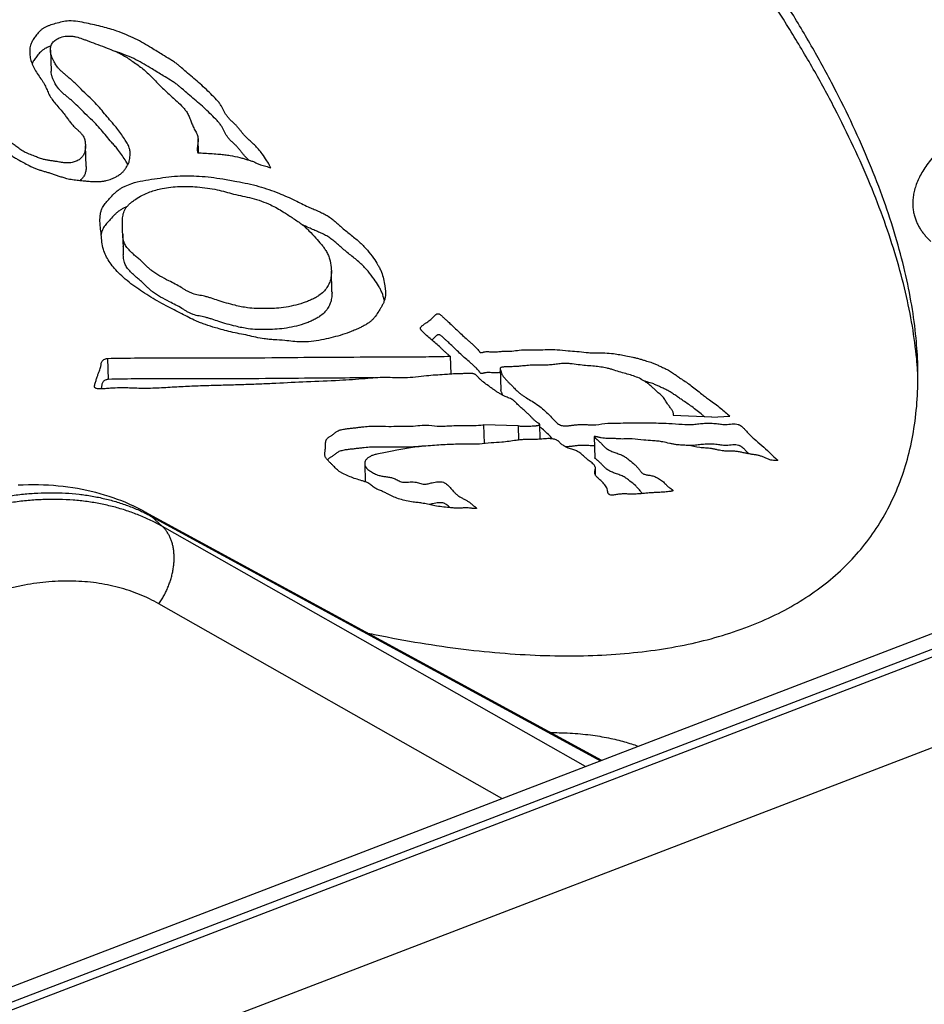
# Model space of a CAD drawing. Extents: x 0 to 840, y 0 to 594.
# Tile 72 of 84: x 732.96 to 739.96, y 527.53 to 535.15. Entities that reach past the tile are written whole.
import ezdxf

# ---------------------------------------------------------------- set-up
doc = ezdxf.new("R2010")
doc.units = 0
doc.header["$LTSCALE"] = 25.4
doc.header["$MEASUREMENT"] = 0
doc.layers.get('0').update_dxf_attribs({"linetype": 'CONTINUOUS'})

msp = doc.modelspace()

# ---------------------------------------------------------------- linework, layer by layer
at = {"color": 7, "linetype": 'Continuous'}
for p, q in [((704.142, 516.6381), (768.6484, 541.3877)), ((733.1992, 534.917), (733.204, 534.7548)), ((734.3444, 534.1233), (734.3413, 534.2273)), ((733.4748, 534.0159), (733.47, 534.178)), ((733.7582, 533.496), (733.763, 533.3338)), ((735.3773, 533.0484), (735.3725, 533.2105)), ((736.2916, 532.5491), (736.2957, 532.4103)), ((733.6403, 532.5321), (733.6451, 532.3699)), ((736.6775, 532.4523), (736.6823, 532.2901)), ((738.3159, 532.0764), (738.0176, 532.0898)), ((736.5497, 532.0179), (736.554, 531.8724)), ((736.8181, 532.0101), (736.5497, 532.0179)), ((736.9875, 531.9067), (736.9842, 532.0209)), ((738.3159, 532.0764), (738.4562, 532.0845)), ((736.8181, 532.0101), (736.8213, 531.9001)), ((737.4055, 531.9259), (737.4103, 531.7637)), ((735.631, 531.7173), (735.6351, 531.5774)), ((737.4169, 531.6263), (737.4152, 531.6851)), ((733.9306, 531.3451), (737.4624, 529.4223))]:
    msp.add_line(p, q, dxfattribs=at)
at = {"color": 9, "linetype": 'Continuous'}
for p, q in [((704.3025, 516.5792), (768.8089, 541.3288)), ((768.856, 541.2855), (704.3495, 516.5359)), ((769.1202, 540.6836), (704.6137, 515.934)), ((733.981, 531.3093), (737.4534, 529.4189)), ((734.0657, 531.2314), (733.981, 531.3093)), ((737.3377, 529.3745), (734.0657, 531.2314)), ((736.6924, 529.1269), (734.0385, 530.633))]:
    msp.add_line(p, q, dxfattribs=at)
at = {"color": 7, "linetype": 'Continuous'}
msp.add_lwpolyline([(733.9306, 531.3451), (733.9063, 531.3581), (733.8761, 531.3734), (733.8455, 531.3882), (733.8144, 531.4024), (733.7829, 531.416), (733.7509, 531.429), (733.7184, 531.4414), (733.6856, 531.4532), (733.6523, 531.4644), (733.6186, 531.4749), (733.5844, 531.4848), (733.5499, 531.4941), (733.5149, 531.5027), (733.4796, 531.5107), (733.4439, 531.518), (733.4078, 531.5246), (733.3713, 531.5306), (733.3345, 531.5359), (733.2974, 531.5405), (733.2598, 531.5444), (733.222, 531.5476), (733.1839, 531.5502), (733.1455, 531.552), (733.1068, 531.5531), (733.0679, 531.5535), (733.0287, 531.5532), (732.9892, 531.5522), (732.9496, 531.5505)], dxfattribs=at)
for points, start_tangent, end_tangent in [([(739.9048, 532.4787), (739.9005, 532.5276), (739.867, 532.781), (739.8141, 533.0435), (739.742, 533.3142), (739.6509, 533.5927), (739.5409, 533.8783), (739.4124, 534.1702), (739.2656, 534.4677), (739.101, 534.7702), (738.9188, 535.0769), (738.5038, 535.6999), (738.0246, 536.3309), (737.4859, 536.9636), (736.8927, 537.592), (736.2509, 538.21), (735.5665, 538.8118), (734.8463, 539.3915), (734.0971, 539.9434), (733.3262, 540.4624), (732.5409, 540.9433), (731.7488, 541.3817), (730.9576, 541.7732), (730.1749, 542.1141), (729.4082, 542.4011), (728.6649, 542.6314), (728.3043, 542.7246), (727.9522, 542.8028), (727.6094, 542.8659), (727.2769, 542.9137), (726.9553, 542.9461), (726.6455, 542.963), (726.3482, 542.9643), (726.0641, 542.9502), (725.794, 542.9205), (725.5384, 542.8754), (725.0733, 542.7395)], (-0.080819, 0.996729), (-0.933639, -0.358215)), ([(739.9091, 532.479), (739.8957, 532.6898), (739.8622, 532.9432), (739.8093, 533.2056), (739.7372, 533.4764), (739.6461, 533.7549), (739.5361, 534.0405), (739.4076, 534.3324), (739.2609, 534.6299), (739.0962, 534.9324), (738.914, 535.2391), (738.7148, 535.5493), (738.4991, 535.8621), (738.3412, 536.0786)], (-0.029384, 0.999568), (-0.597494, 0.801873)), ([(734.9044, 534.0064), (734.8851, 534.0422), (734.8634, 534.0774), (734.8288, 534.1263), (734.8092, 534.15), (734.7876, 534.1731), (734.7658, 534.1941), (734.7432, 534.2148), (734.7209, 534.2357), (734.7002, 534.257), (734.6847, 534.2753), (734.67, 534.2938), (734.6553, 534.3123), (734.6395, 534.3306), (734.6202, 534.3499), (734.6001, 534.369), (734.5808, 534.3883), (734.564, 534.4083), (734.5515, 534.4277), (734.5411, 534.4477), (734.5311, 534.4678), (734.52, 534.4876), (734.5033, 534.5112), (734.4838, 534.534), (734.44, 534.5783), (734.3937, 534.6234), (734.3454, 534.6675), (734.297, 534.7078), (734.2488, 534.7482), (734.2139, 534.7798), (734.1961, 534.7954), (734.1774, 534.8105), (734.1515, 534.8291), (734.1239, 534.8468), (734.0667, 534.8814), (734.024, 534.9076), (733.9816, 534.934), (733.9203, 534.9707), (733.8557, 535.0053), (733.7867, 535.0365), (733.7133, 535.0643), (733.6047, 535.0974), (733.4774, 535.1261), (733.4104, 535.1387), (733.3427, 535.1428), (733.2894, 535.1355), (733.2369, 535.1222), (733.1913, 535.1085), (733.1703, 535.1004), (733.1514, 535.0911), (733.1332, 535.0789), (733.1178, 535.0651), (733.1042, 535.0504), (733.0919, 535.0352), (733.0709, 535.0069), (733.0541, 534.9783), (733.0458, 534.9565), (733.0408, 534.9343), (733.0386, 534.8981)], (-0.446795, 0.894637), (0.029175, -0.999574)), ([(733.1992, 534.917), (733.1993, 534.9267), (733.2017, 534.944), (733.2077, 534.9611), (733.2268, 534.9868), (733.2408, 534.9982), (733.2579, 535.0081), (733.2781, 535.0162), (733.3005, 535.0221), (733.324, 535.0256), (733.3478, 535.0266), (733.3736, 535.0245), (733.3985, 535.0197), (733.4455, 535.0053), (733.471, 534.9959), (733.496, 534.9863), (733.5663, 534.96), (733.6371, 534.9336), (733.6978, 534.9095), (733.7268, 534.8965), (733.7542, 534.8825), (733.7919, 534.8598), (733.8274, 534.8358), (733.8674, 534.8079), (733.9055, 534.7793), (733.9405, 534.7493), (733.973, 534.7182), (734.0351, 534.655), (734.1001, 534.5925), (734.1674, 534.5307), (734.2131, 534.4871), (734.2336, 534.4646), (734.251, 534.4415), (734.2681, 534.4107), (734.2815, 534.3791), (734.2938, 534.347), (734.3078, 534.3152), (734.3166, 534.2986), (734.3254, 534.2821), (734.3331, 534.2655), (734.3387, 534.2487), (734.3412, 534.23), (734.3413, 534.2273)], (-0.029543, 0.999564), (0.029734, -0.999558)), ([(732.174, 534.9287), (732.1744, 534.9222), (732.1771, 534.9085), (732.1814, 534.8975), (732.1872, 534.8867), (732.1935, 534.8758), (732.1994, 534.865), (732.2099, 534.8393), (732.2188, 534.8134), (732.2333, 534.7794), (732.248, 534.7455), (732.2576, 534.7176), (732.2678, 534.6897), (732.2838, 534.6583), (732.3029, 534.6275), (732.325, 534.5939), (732.3477, 534.5606), (732.3762, 534.5195), (732.4045, 534.4783), (732.4332, 534.4373), (732.4494, 534.4175), (732.468, 534.3985), (732.4861, 534.3831), (732.5058, 534.3683), (732.5262, 534.3538), (732.5464, 534.3392), (732.5864, 534.3079), (732.6247, 534.2758), (732.6649, 534.2434), (732.6868, 534.2281), (732.7105, 534.2139), (732.7337, 534.2024), (732.7577, 534.1914), (732.7816, 534.1803), (732.8042, 534.1685), (732.827, 534.1541), (732.848, 534.1388), (732.8683, 534.1231), (732.8891, 534.1076), (732.915, 534.0903), (732.9425, 534.074), (733.0002, 534.0425), (733.0474, 534.0181), (733.0719, 534.0068), (733.0976, 533.9965), (733.1241, 533.9876), (733.1515, 533.9794), (733.1792, 533.9715), (733.2066, 533.9632), (733.2359, 533.9533), (733.2649, 533.9431), (733.2942, 533.9334), (733.3246, 533.925), (733.3699, 533.9164), (733.4169, 533.9104), (733.452, 533.9067), (733.4873, 533.9035), (733.5327, 533.9008), (733.5784, 533.9011), (733.6053, 533.9036), (733.6314, 533.9081), (733.6713, 533.9204), (733.707, 533.9371), (733.7344, 533.9538), (733.7572, 533.9724), (733.7731, 533.9908), (733.7861, 534.0102), (733.7994, 534.0338), (733.8091, 534.0578), (733.8136, 534.0799), (733.8151, 534.1022), (733.8153, 534.1239)], (0.029305, -0.999571), (-0.029427, 0.999567)), ([(733.2029, 534.9486), (733.196, 534.9463), (733.1751, 534.9382), (733.1562, 534.9289), (733.138, 534.9167), (733.1225, 534.9029), (733.109, 534.8882), (733.0967, 534.873), (733.0756, 534.8447), (733.0589, 534.8161), (733.0569, 534.8117)], (-0.950229, -0.311552), (-0.398474, -0.91718)), ([(733.8153, 534.1239), (733.8149, 534.1325), (733.8131, 534.1475), (733.8095, 534.1622), (733.8027, 534.1795), (733.7936, 534.1965), (733.7719, 534.2298), (733.7434, 534.2724), (733.7127, 534.3141), (733.6903, 534.3406), (733.6672, 534.3669), (733.5883, 534.4609), (733.5457, 534.5086), (733.4919, 534.5616), (733.4366, 534.6141), (733.3946, 534.6556), (733.3732, 534.6763), (733.3507, 534.6965), (733.3291, 534.7147), (733.3072, 534.7328), (733.2861, 534.7511), (733.267, 534.7701), (733.2537, 534.786), (733.2421, 534.8024), (733.2229, 534.8364), (733.2128, 534.8586), (733.205, 534.8811), (733.2003, 534.9038), (733.1992, 534.917)], (-0.029427, 0.999567), (-0.029543, 0.999564)), ([(734.7321, 534.0673), (734.7257, 534.0735), (734.7049, 534.0948), (734.6894, 534.1131), (734.6748, 534.1316), (734.6601, 534.1501), (734.6442, 534.1684), (734.625, 534.1877), (734.6049, 534.2069), (734.5856, 534.2262), (734.5688, 534.2461), (734.5563, 534.2655), (734.5458, 534.2855), (734.5358, 534.3056), (734.5248, 534.3254), (734.5081, 534.349), (734.4885, 534.3718), (734.4448, 534.4161), (734.3984, 534.4612), (734.3501, 534.5053), (734.3018, 534.5456), (734.2536, 534.586), (734.2187, 534.6176), (734.2009, 534.6332), (734.1822, 534.6483), (734.1563, 534.6669), (734.1287, 534.6846), (734.0714, 534.7192), (734.0288, 534.7455), (733.9864, 534.7718), (733.9251, 534.8085), (733.8605, 534.8431), (733.7915, 534.8743), (733.7181, 534.9021), (733.7029, 534.9073)], (-0.72653, 0.687135), (-0.947916, 0.318522)), ([(733.47, 534.178), (733.47, 534.1654), (733.466, 534.1353), (733.4573, 534.1111), (733.4504, 534.0993), (733.4415, 534.0879), (733.4202, 534.0693), (733.4069, 534.0614), (733.3917, 534.0548), (733.3752, 534.0498), (733.3575, 534.0464), (733.321, 534.0444), (733.3032, 534.0457), (733.2857, 534.0482), (733.251, 534.0544), (733.2227, 534.0588), (733.1943, 534.063), (733.1665, 534.0677), (733.1399, 534.0738), (733.1234, 534.0789), (733.1075, 534.0847), (733.0762, 534.0971), (733.0345, 534.1134), (733.0144, 534.1219), (732.9956, 534.1312), (732.9786, 534.1414), (732.9629, 534.1523), (732.9325, 534.175), (732.9051, 534.1939), (732.8768, 534.2123), (732.8484, 534.2307), (732.8208, 534.2493), (732.7734, 534.2857), (732.7285, 534.3233), (732.6606, 534.3806), (732.5929, 534.438), (732.547, 534.4786), (732.5259, 534.4995), (732.5068, 534.5211), (732.4909, 534.5422), (732.4766, 534.5638), (732.4497, 534.6076), (732.4293, 534.6393), (732.4092, 534.671), (732.3708, 534.7514), (732.3608, 534.7865), (732.3551, 534.8219), (732.3537, 534.8442)], (0.029478, -0.999565), (-0.029396, 0.999568)), ([(733.0386, 534.8981), (733.039, 534.8894), (733.0453, 534.8486), (733.0581, 534.8086), (733.0786, 534.7667), (733.1042, 534.7256), (733.1314, 534.6865), (733.1443, 534.6668), (733.1558, 534.6468), (733.1647, 534.6283), (733.1727, 534.6097), (733.1807, 534.5911), (733.1896, 534.5726), (733.2122, 534.5362), (733.2395, 534.5008), (733.2729, 534.4621), (733.3054, 534.4232), (733.3242, 534.3981), (733.3426, 534.3729), (733.3621, 534.3479), (733.3841, 534.3237), (733.4029, 534.3059), (733.422, 534.2883), (733.4395, 534.2703), (733.4533, 534.2514), (733.4598, 534.238), (733.4643, 534.2241), (733.4671, 534.2099), (733.4689, 534.1956), (733.47, 534.178)], (0.029175, -0.999574), (0.029478, -0.999565)), ([(733.7991, 534.0331), (733.7984, 534.0343), (733.7767, 534.0677), (733.7482, 534.1102), (733.7175, 534.1519), (733.6951, 534.1784), (733.6719, 534.2047), (733.593, 534.2987), (733.5505, 534.3464), (733.4967, 534.3994), (733.4414, 534.4519), (733.3994, 534.4935), (733.378, 534.5141), (733.3555, 534.5343), (733.3338, 534.5525), (733.3119, 534.5706), (733.2909, 534.5889), (733.2718, 534.6079), (733.2585, 534.6238), (733.2469, 534.6402), (733.2276, 534.6742), (733.2176, 534.6964), (733.2098, 534.7189), (733.205, 534.7416), (733.204, 534.7548)], (-0.504495, 0.863415), (-0.029543, 0.999564)), ([(734.3413, 534.2273), (734.3409, 534.211), (734.339, 534.1919), (734.3366, 534.1727), (734.335, 534.1478)], (0.029734, -0.999558), (0.028761, -0.999586)), ([(734.335, 534.1478), (734.3397, 534.1232)], (0.028761, -0.999586), (0.368091, -0.92979)), ([(734.3397, 534.1232), (734.3663, 534.1223), (734.3923, 534.1203), (734.4504, 534.1164), (734.5085, 534.1122), (734.5489, 534.1078), (734.5887, 534.102), (734.6641, 534.0865), (734.6943, 534.0785), (734.7239, 534.0698), (734.7503, 534.0615), (734.7755, 534.052), (734.7997, 534.0408), (734.8118, 534.0352), (734.8244, 534.0302), (734.844, 534.024), (734.8644, 534.0186), (734.8849, 534.013), (734.9044, 534.0064)], (0.999895, 0.01447), (0.930671, -0.365857)), ([(733.4748, 534.0159), (733.4748, 534.0032), (733.4708, 533.9731), (733.462, 533.9489), (733.4552, 533.9371), (733.4463, 533.9257), (733.4279, 533.9092)], (0.029478, -0.999565), (-0.809521, -0.587091)), ([(733.8284, 533.8856), (733.9136, 533.9068), (734.0033, 533.9215), (734.0918, 533.9339), (734.1809, 533.9427), (734.2652, 533.9451), (734.3494, 533.9422), (734.4414, 533.9336), (734.5318, 533.9209), (734.6401, 533.902), (734.7269, 533.8843), (734.8112, 533.8634), (734.8897, 533.8387), (734.9649, 533.8105), (735.0296, 533.7832), (735.092, 533.7542), (735.1422, 533.7295), (735.1931, 533.7052), (735.2311, 533.6886), (735.2693, 533.6722), (735.3063, 533.6551), (735.3405, 533.6366), (735.3725, 533.6149), (735.4014, 533.5915), (735.4288, 533.5672), (735.4561, 533.5428), (735.4911, 533.5136), (735.5269, 533.485), (735.5623, 533.4563), (735.5958, 533.4269), (735.6247, 533.3982), (735.6512, 533.3686), (735.6985, 533.3073), (735.7331, 533.2546), (735.7477, 533.2277), (735.76, 533.2005), (735.776, 533.1474), (735.7857, 533.0931), (735.7892, 533.0669), (735.791, 533.0415)], (0.950957, 0.309324), (0.029426, -0.999567)), ([(733.5826, 533.5906), (733.5824, 533.6078), (733.5837, 533.6329), (733.5876, 533.6579), (733.5947, 533.6825), (733.6061, 533.7065), (733.6168, 533.7228), (733.6294, 533.7387), (733.6573, 533.77), (733.6921, 533.8068), (733.7114, 533.8243), (733.7332, 533.8408), (733.7542, 533.8538), (733.7774, 533.8656), (733.8284, 533.8856)], (-0.029622, 0.999561), (0.950957, 0.309324)), ([(733.7563, 533.5609), (733.7562, 533.564), (733.7567, 533.6097), (733.7588, 533.6306), (733.7629, 533.6515), (733.7698, 533.672), (733.7803, 533.6918), (733.7952, 533.711), (733.8138, 533.7294), (733.8352, 533.7469), (733.8588, 533.7636), (733.9103, 533.7944), (733.9683, 533.8202), (734.0146, 533.8349), (734.0637, 533.8464), (734.1306, 533.8572), (734.1988, 533.8628), (734.2667, 533.8627), (734.3344, 533.8585), (734.4132, 533.85), (734.4893, 533.8366), (734.5528, 533.8206), (734.6159, 533.8038), (734.756, 533.7721), (734.8325, 533.7487), (734.9032, 533.7198), (734.9526, 533.6946), (734.9987, 533.6673), (735.0691, 533.6214), (735.1053, 533.5976), (735.1398, 533.5731)], (-0.029234, 0.999573), (0.793691, -0.608322)), ([(733.7927, 533.7082), (733.7821, 533.7034), (733.759, 533.6916), (733.738, 533.6786), (733.7162, 533.6621), (733.6969, 533.6446), (733.6621, 533.6078), (733.6341, 533.5765), (733.6216, 533.5606), (733.6109, 533.5443), (733.5995, 533.5203), (733.5923, 533.4957), (733.5915, 533.4918)], (-0.917215, -0.398392), (-0.190908, -0.981608)), ([(735.5119, 532.7345), (735.4399, 532.7104), (735.3691, 532.6912), (735.2954, 532.6753), (735.216, 532.6631), (735.1358, 532.6592), (735.0738, 532.6637), (735.0118, 532.6704), (734.9316, 532.6763), (734.8917, 532.6795), (734.8526, 532.684), (734.7889, 532.6958), (734.7262, 532.7098), (734.6601, 532.7233), (734.5944, 532.7371), (734.5346, 532.7522), (734.4759, 532.7691), (734.3983, 532.7937), (734.3609, 532.8072), (734.3251, 532.822), (734.2696, 532.8491), (734.2158, 532.8775), (734.1553, 532.9082), (734.0948, 532.9389), (734.0259, 532.9768), (733.9597, 533.0163), (733.8969, 533.0567), (733.8374, 533.0987), (733.7783, 533.1458), (733.725, 533.1953), (733.6862, 533.2382), (733.6531, 533.2827), (733.6088, 533.376), (733.5979, 533.432), (733.5921, 533.4884), (733.5855, 533.5479), (733.5826, 533.5906)], (-0.937508, -0.347964), (-0.029622, 0.999561)), ([(733.7576, 533.5236), (733.7563, 533.5609)], (-0.029554, 0.999563), (-0.029234, 0.999573)), ([(735.1398, 533.5731), (735.171, 533.5469), (735.1993, 533.5195), (735.2515, 533.4626), (735.2936, 533.4155), (735.3128, 533.3915), (735.3296, 533.367), (735.3461, 533.3354), (735.358, 533.303), (735.3708, 533.2365), (735.3725, 533.2105)], (0.793691, -0.608322), (0.029375, -0.999568)), ([(735.7823, 532.9784), (735.7808, 532.9852), (735.7647, 533.0383), (735.7525, 533.0656), (735.7379, 533.0924), (735.7033, 533.1451), (735.656, 533.2064), (735.6295, 533.236), (735.6006, 533.2647), (735.567, 533.2941), (735.5317, 533.3228), (735.4959, 533.3514), (735.4609, 533.3806), (735.4336, 533.405), (735.4062, 533.4293), (735.3773, 533.4527), (735.3453, 533.4744), (735.311, 533.4929), (735.2741, 533.51), (735.2359, 533.5264), (735.1979, 533.543), (735.148, 533.5668)], (-0.20679, 0.978385), (-0.896917, 0.442199)), ([(733.7582, 533.496), (733.7577, 533.5184), (733.7576, 533.5236)], (-0.02939, 0.999568), (-0.029554, 0.999563)), ([(733.9845, 533.21), (733.9798, 533.2136), (733.9583, 533.2318), (733.938, 533.2506), (733.9183, 533.2697), (733.8982, 533.2887), (733.8734, 533.3105), (733.8482, 533.3321), (733.824, 533.3541), (733.8022, 533.377), (733.7811, 533.4059), (733.7668, 533.4363), (733.7617, 533.4566), (733.7592, 533.4771), (733.7582, 533.496)], (-0.794618, 0.60711), (-0.02939, 0.999568)), ([(733.7612, 533.3949), (733.7611, 533.3987)], (-0.032104, 0.999485), (-0.029234, 0.999573)), ([(733.9893, 533.0478), (733.9846, 533.0514), (733.963, 533.0696), (733.9428, 533.0885), (733.9231, 533.1075), (733.903, 533.1265), (733.8782, 533.1483), (733.853, 533.1699), (733.8288, 533.1919), (733.807, 533.2148), (733.7859, 533.2437), (733.7716, 533.2742), (733.7665, 533.2944), (733.7639, 533.3149), (733.763, 533.3338)], (-0.794618, 0.60711), (-0.02939, 0.999568)), ([(735.3725, 533.2105), (735.3725, 533.1929), (735.3674, 533.1495), (735.3563, 533.1142), (735.3377, 533.0797), (735.3113, 533.0478), (735.2765, 533.0187), (735.2496, 533.0019), (735.2197, 532.9868), (735.1874, 532.9733), (735.1535, 532.9611), (735.0797, 532.9403), (735.0023, 532.9261), (734.9313, 532.9193), (734.8593, 532.917), (734.7912, 532.9181), (734.7245, 532.9237), (734.6753, 532.932), (734.6274, 532.9428), (734.5606, 532.9602), (734.496, 532.9799), (734.4446, 532.9974), (734.4184, 533.0056), (734.3912, 533.0127), (734.3678, 533.0177), (734.3441, 533.0224), (734.321, 533.0275), (734.2992, 533.0337), (734.275, 533.0436), (734.2529, 533.0554), (734.2319, 533.0683), (734.2111, 533.0813), (734.1642, 533.1074), (734.1156, 533.1322), (734.0466, 533.1693), (734.0143, 533.189), (733.9845, 533.21)], (0.029375, -0.999568), (-0.794618, 0.60711)), ([(735.3773, 533.0484), (735.3773, 533.0307), (735.3721, 532.9873), (735.361, 532.952), (735.3424, 532.9175), (735.316, 532.8856), (735.2813, 532.8565), (735.2543, 532.8398), (735.2244, 532.8246), (735.1922, 532.8111), (735.1583, 532.7989), (735.0845, 532.7781), (735.0071, 532.7639), (734.9361, 532.7571), (734.864, 532.7548), (734.796, 532.7559), (734.7293, 532.7615), (734.6801, 532.7699), (734.6322, 532.7806), (734.5654, 532.798), (734.5008, 532.8177), (734.4493, 532.8352), (734.4231, 532.8434), (734.396, 532.8505), (734.3725, 532.8555), (734.3489, 532.8602), (734.3258, 532.8653), (734.3039, 532.8715), (734.2798, 532.8814), (734.2577, 532.8932), (734.2367, 532.9061), (734.2159, 532.9191), (734.169, 532.9452), (734.1204, 532.97), (734.0514, 533.0071), (734.0191, 533.0268), (733.9893, 533.0478)], (0.029375, -0.999568), (-0.794618, 0.60711)), ([(735.791, 533.0415), (735.791, 533.0407), (735.7901, 533.0146), (735.7855, 532.9887), (735.7773, 532.9658), (735.7663, 532.9431), (735.7532, 532.9205), (735.7393, 532.8979), (735.7142, 532.8596), (735.6995, 532.8411), (735.6821, 532.8236), (735.6618, 532.8076), (735.6386, 532.7927), (735.6134, 532.7788), (735.5867, 532.7657), (735.5499, 532.7495), (735.5119, 532.7345)], (0.029426, -0.999567), (-0.937508, -0.347964)), ([(736.0615, 532.7638), (736.062, 532.7679), (736.064, 532.7725), (736.0671, 532.7771), (736.0712, 532.7817), (736.0815, 532.7904), (736.0929, 532.7987), (736.1101, 532.8104), (736.1263, 532.8216), (736.142, 532.8339), (736.158, 532.8487), (736.1679, 532.859), (736.178, 532.8687), (736.1832, 532.8727), (736.1884, 532.8757), (736.1937, 532.8775), (736.1991, 532.8778), (736.2062, 532.8759), (736.2133, 532.8717), (736.2203, 532.8662), (736.227, 532.8602), (736.2447, 532.8441), (736.2606, 532.8296), (736.2898, 532.8025), (736.3241, 532.7698), (736.3599, 532.7356), (736.3963, 532.7016), (736.4328, 532.6693), (736.4543, 532.6511), (736.4753, 532.6326), (736.4956, 532.6122), (736.5148, 532.5883), (736.5176, 532.5844), (736.5207, 532.5808), (736.5242, 532.578), (736.5284, 532.5765), (736.5337, 532.5765), (736.5397, 532.5779), (736.5462, 532.5798), (736.5528, 532.5818), (736.5707, 532.5847), (736.5882, 532.5846), (736.6054, 532.5832), (736.6226, 532.5819), (736.6583, 532.5835), (736.6943, 532.5868), (736.7318, 532.5875), (736.7691, 532.5888), (736.8264, 532.5961), (736.8898, 532.5977), (736.9709, 532.5982), (737.0457, 532.6002), (737.1192, 532.599), (737.2042, 532.5916), (737.2705, 532.5864), (737.3425, 532.578), (737.3809, 532.5761), (737.4197, 532.5756), (737.4885, 532.5742), (737.5559, 532.5688), (737.6039, 532.561), (737.6513, 532.5517), (737.7045, 532.5414), (737.7335, 532.5349), (737.7617, 532.5274), (737.7865, 532.5195), (737.8114, 532.5117), (737.8335, 532.5055), (737.8551, 532.4988), (737.8811, 532.4877), (737.906, 532.4756), (737.9346, 532.4627), (737.9628, 532.4497), (737.9955, 532.4312), (738.0257, 532.4111), (738.0531, 532.392), (738.0805, 532.373), (738.1188, 532.3472), (738.1564, 532.3211), (738.1978, 532.2888), (738.2382, 532.256), (738.2672, 532.2336), (738.297, 532.2116), (738.341, 532.1798), (738.3833, 532.1473), (738.4195, 532.1156), (738.4562, 532.0845)], (-0.027571, 0.99962), (0.788292, -0.615301)), ([(736.2916, 532.5491), (736.2705, 532.5657), (736.2517, 532.5824), (736.2341, 532.5991), (736.2166, 532.6156), (736.1819, 532.6464), (736.1457, 532.6771), (736.1095, 532.7088), (736.0749, 532.7424), (736.0701, 532.7475), (736.066, 532.7527), (736.0629, 532.758), (736.0615, 532.7633), (736.0615, 532.7638)], (-0.806865, 0.590736), (-0.027571, 0.99962)), ([(736.6784, 532.4228), (736.6631, 532.4213), (736.6274, 532.4197), (736.6102, 532.421), (736.5929, 532.4224), (736.5755, 532.4225), (736.5576, 532.4196), (736.5509, 532.4177), (736.5445, 532.4157), (736.5384, 532.4143), (736.5332, 532.4143), (736.529, 532.4158), (736.5255, 532.4186), (736.5224, 532.4222), (736.5196, 532.4261), (736.5004, 532.45), (736.4801, 532.4704), (736.4591, 532.4889), (736.4376, 532.5071), (736.4011, 532.5394), (736.3646, 532.5734), (736.3289, 532.6076), (736.2946, 532.6403), (736.2653, 532.6674), (736.2495, 532.6819), (736.2318, 532.698), (736.225, 532.704), (736.2181, 532.7095), (736.211, 532.7137), (736.2039, 532.7156), (736.1985, 532.7153), (736.1932, 532.7135), (736.188, 532.7105), (736.1828, 532.7065), (736.1726, 532.6968), (736.1627, 532.6865), (736.1494, 532.6739)], (-0.995109, -0.09878), (-0.753541, -0.657401)), ([(733.6403, 532.5321), (734.1186, 532.5364), (734.595, 532.5358), (735.0175, 532.539), (735.3975, 532.5422), (735.7938, 532.5435), (736.1036, 532.5454), (736.2916, 532.5491)], (0.999739, 0.022833), (0.999623, 0.027465)), ([(733.54, 532.3141), (733.5404, 532.3193), (733.5417, 532.3256), (733.5435, 532.332), (733.5478, 532.347), (733.5518, 532.3613), (733.5604, 532.3891), (733.5693, 532.4126), (733.5788, 532.4363), (733.5849, 532.4528), (733.5891, 532.4696), (733.5905, 532.48), (733.5918, 532.4903), (733.5942, 532.5004), (733.5988, 532.5098), (733.6047, 532.5167), (733.6132, 532.5228), (733.6249, 532.528), (733.6321, 532.5302), (733.6403, 532.5321)], (-0.032219, 0.999481), (0.980248, 0.197773)), ([(738.0187, 532.1014), (738.0173, 532.1117), (738.0137, 532.122), (738.0084, 532.1319), (738.0011, 532.1427), (737.9929, 532.1534), (737.9845, 532.164), (737.9765, 532.1748), (737.9678, 532.1882), (737.9598, 532.2018), (737.9514, 532.2152), (737.9418, 532.2283), (737.9297, 532.2414), (737.9159, 532.2541), (737.9014, 532.2666), (737.8869, 532.279), (737.8664, 532.2979), (737.8459, 532.3168), (737.8218, 532.3368), (737.795, 532.3557), (737.755, 532.378), (737.71, 532.3966), (737.6618, 532.411), (737.6127, 532.4245), (737.5594, 532.4414), (737.5326, 532.4495), (737.505, 532.4567), (737.4572, 532.4655), (737.4077, 532.4713), (737.3529, 532.4758), (737.2981, 532.4811), (737.2349, 532.4894), (737.2033, 532.4923), (737.1717, 532.4928), (737.1315, 532.4892), (737.0911, 532.484), (737.0499, 532.4806), (737.0086, 532.4795), (736.9651, 532.48), (736.9212, 532.4795), (736.874, 532.4757), (736.8508, 532.4733), (736.8284, 532.4711), (736.791, 532.4688), (736.7709, 532.4681), (736.7484, 532.4676), (736.7257, 532.4671), (736.7144, 532.4665), (736.7039, 532.4655), (736.6945, 532.464), (736.6867, 532.4619), (736.6836, 532.4606), (736.6811, 532.4591), (736.678, 532.4553), (736.6776, 532.4535), (736.6775, 532.4523)], (-0.029921, 0.999552), (0.029528, -0.999564)), ([(738.5984, 530.4568), (738.8068, 530.5473), (738.9984, 530.6527), (739.1727, 530.7725), (739.3293, 530.9066), (739.4679, 531.0546), (739.588, 531.2162), (739.6895, 531.3909), (739.7721, 531.5783), (739.8356, 531.778), (739.8797, 531.9896), (739.9099, 532.446), (739.9091, 532.479)], (0.933639, 0.358215), (-0.029384, 0.999568)), ([(739.9102, 532.4007), (739.9048, 532.4787)], (-0.056611, 0.998396), (-0.080819, 0.996729)), ([(736.9842, 532.0209), (736.9842, 532.021), (736.9833, 532.0233), (736.9828, 532.0238), (736.9823, 532.0244), (736.9811, 532.0255), (736.9796, 532.0267), (736.978, 532.0279), (736.9743, 532.0304), (736.9703, 532.033), (736.9599, 532.0403), (736.9505, 532.0477), (736.9343, 532.0625), (736.92, 532.0773), (736.9058, 532.0922), (736.8854, 532.1115), (736.8638, 532.1307), (736.8343, 532.1567), (736.8064, 532.1833), (736.7934, 532.1965), (736.7865, 532.2028), (736.7787, 532.2087), (736.7648, 532.2169), (736.7491, 532.2242), (736.7327, 532.2311), (736.7164, 532.2381), (736.6968, 532.2478), (736.6783, 532.2581), (736.6554, 532.2719), (736.6336, 532.2863), (736.61, 532.3033), (736.5871, 532.3204), (736.5505, 532.3474), (736.5331, 532.3617), (736.5171, 532.3773), (736.5078, 532.3878), (736.4982, 532.3979), (736.4873, 532.4066), (736.481, 532.4101), (736.4739, 532.4128), (736.4657, 532.4148), (736.4568, 532.416), (736.4371, 532.4164), (736.4161, 532.4154), (736.3951, 532.4141), (736.3809, 532.4135), (736.3671, 532.4131), (736.3401, 532.4125), (736.2942, 532.4102), (736.2478, 532.4069), (736.1779, 532.4024), (736.1083, 532.3968), (736.0246, 532.3874), (735.9408, 532.381), (735.7896, 532.3843), (735.6345, 532.3751), (735.4352, 532.361), (735.1808, 532.3507), (734.9431, 532.3384), (734.8193, 532.333), (734.6954, 532.3286), (734.5683, 532.3249), (734.4416, 532.3213), (734.3096, 532.3167), (734.1761, 532.3104), (734.108, 532.3064), (734.0402, 532.3026), (733.9739, 532.3), (733.9105, 532.2994), (733.8544, 532.3011), (733.7975, 532.3032), (733.7353, 532.3038), (733.6635, 532.3008), (733.6436, 532.2993), (733.6237, 532.2978), (733.6043, 532.2966), (733.5862, 532.2961), (733.5701, 532.2967), (733.5568, 532.2987), (733.5514, 532.3004), (733.5469, 532.3025), (733.5435, 532.3052), (733.5413, 532.3084), (733.5401, 532.3135), (733.54, 532.3141)], (-0.026587, 0.999647), (-0.032219, 0.999481)), ([(736.6775, 532.4523), (736.6776, 532.4516), (736.6785, 532.4474), (736.6803, 532.4429), (736.6823, 532.4384), (736.6854, 532.4298), (736.6879, 532.4216), (736.6904, 532.4137), (736.6936, 532.406), (736.6985, 532.3974), (736.7048, 532.3889), (736.7196, 532.3723), (736.735, 532.356), (736.7505, 532.34), (736.7661, 532.324), (736.7817, 532.3081), (736.8096, 532.2802), (736.8245, 532.2667), (736.8406, 532.2537), (736.8604, 532.2398), (736.8816, 532.2266), (736.925, 532.2006), (736.9737, 532.168), (737.0173, 532.1333), (737.0574, 532.0947), (737.0951, 532.0546), (737.1053, 532.0438), (737.1164, 532.0335), (737.1291, 532.0241), (737.1442, 532.0161), (737.1574, 532.0116), (737.1744, 532.0097), (737.1924, 532.0102), (737.2201, 532.0128), (737.2473, 532.0162), (737.2742, 532.0193), (737.3012, 532.0211), (737.3301, 532.0208), (737.3592, 532.0193), (737.4173, 532.0188), (737.5114, 532.0314), (737.5513, 532.0313), (737.5913, 532.0302), (737.6682, 532.0346), (737.7427, 532.033), (737.8254, 532.0346), (737.9045, 532.0315), (737.9824, 532.0296), (738.0861, 532.0225), (738.1645, 532.0205), (738.2061, 532.0245), (738.2478, 532.0293), (738.295, 532.0311), (738.3418, 532.0285), (738.3617, 532.0261), (738.3817, 532.0235), (738.4019, 532.0216), (738.4227, 532.0211), (738.4479, 532.0225), (738.4731, 532.0246), (738.4971, 532.025), (738.5186, 532.0215), (738.5257, 532.0188), (738.5324, 532.0154), (738.5443, 532.0074), (738.5554, 531.9982), (738.5651, 531.9887), (738.5828, 531.9692), (738.6121, 531.9386), (738.6437, 531.9088), (738.7023, 531.8576), (738.7599, 531.8063), (738.808, 531.7602), (738.8262, 531.7442)], (0.029528, -0.999564), (0.770169, -0.63784)), ([(733.6451, 532.3699), (733.6369, 532.368), (733.6297, 532.3658), (733.618, 532.3606), (733.6094, 532.3545), (733.6035, 532.3476), (733.599, 532.3382), (733.5966, 532.3281), (733.5953, 532.3178), (733.5939, 532.3074), (733.5913, 532.2962)], (-0.980248, -0.197773), (-0.268965, -0.96315)), ([(735.7072, 532.381), (735.4023, 532.38), (735.0223, 532.3768), (734.5998, 532.3736), (734.1234, 532.3742), (733.6451, 532.3699)], (-0.999997, -0.002334), (-0.999739, -0.022833)), ([(735.9613, 532.3819), (735.8819, 532.3815)], (-0.999983, -0.005768), (-0.999994, -0.003594)), ([(738.2622, 532.0788), (738.243, 532.0938), (738.2026, 532.1266), (738.1611, 532.1589), (738.1236, 532.185), (738.0853, 532.2108), (738.0579, 532.2298), (738.0305, 532.2489), (738.0003, 532.269), (737.9676, 532.2875), (737.9394, 532.3005), (737.9108, 532.3134), (737.8859, 532.3255), (737.8599, 532.3366), (737.8383, 532.3433), (737.8162, 532.3495), (737.7936, 532.3566)], (-0.793847, 0.608118), (-0.951164, 0.308686)), ([(736.6965, 532.248), (736.6952, 532.2515), (736.6927, 532.2594), (736.6902, 532.2676), (736.6871, 532.2762), (736.6851, 532.2807), (736.6833, 532.2852), (736.6823, 532.2894), (736.6823, 532.2901)], (-0.370492, 0.928836), (-0.029529, 0.999564)), ([(738.0176, 532.0898), (738.0185, 532.0954), (738.0188, 532.101), (738.0187, 532.1014)], (0.224162, 0.974552), (-0.029921, 0.999552)), ([(735.3213, 531.7891), (735.3215, 531.7967), (735.3228, 531.8074), (735.3244, 531.818), (735.3277, 531.8527), (735.3278, 531.8695), (735.3289, 531.8865), (735.3304, 531.8939), (735.3328, 531.9013), (735.3366, 531.9083), (735.342, 531.9148), (735.35, 531.9213), (735.3596, 531.9273), (735.3698, 531.9332), (735.3796, 531.9392), (735.3898, 531.9469), (735.3992, 531.9549), (735.4088, 531.9626), (735.4196, 531.9696), (735.4333, 531.9756), (735.4487, 531.9803), (735.4824, 531.9869), (735.5137, 531.9907), (735.5447, 531.994), (735.5767, 531.9979), (735.6089, 532.0019), (735.6635, 532.0068), (735.7182, 532.0086), (735.8169, 532.0062), (735.8942, 532.0074), (735.9675, 532.007), (736.041, 532.0118), (736.107, 532.0153), (736.19, 532.0086), (736.2397, 532.0085), (736.2897, 532.0109), (736.406, 532.0137), (736.4753, 532.0135), (736.5451, 532.0173), (736.5497, 532.0179)], (-0.029608, 0.999562), (0.99238, 0.123215)), ([(736.8181, 532.0101), (736.8264, 532.0093), (736.8403, 532.0084), (736.8554, 532.008), (736.8725, 532.008), (736.8821, 532.0082), (736.8924, 532.0083), (736.9083, 532.0087), (736.925, 532.0092), (736.9414, 532.0101), (736.9565, 532.0114), (736.9632, 532.0122), (736.9692, 532.0132), (736.9744, 532.0144), (736.9786, 532.0158), (736.9817, 532.0173), (736.9828, 532.0182), (736.9836, 532.0191), (736.9841, 532.02), (736.9842, 532.0209)], (0.992825, -0.119575), (-0.026587, 0.999647)), ([(737.0842, 531.9092), (737.0622, 531.9325), (737.0221, 531.9711), (736.9848, 532.0012)], (-0.681152, 0.732142), (-0.80204, 0.59727)), ([(737.4152, 531.6851), (737.4152, 531.6852), (737.4144, 531.6912), (737.4078, 531.7044), (737.4024, 531.7106), (737.3961, 531.7167), (737.3813, 531.7285), (737.3659, 531.7401), (737.3431, 531.759), (737.3219, 531.778), (737.3084, 531.7899), (737.2936, 531.8014), (737.2695, 531.8158), (737.2414, 531.8275), (737.2056, 531.8386), (737.1937, 531.8433), (737.1827, 531.8487), (737.1589, 531.8636), (737.1391, 531.8807), (737.1291, 531.8908), (737.1235, 531.8955), (737.1171, 531.8997), (737.1051, 531.9047), (737.0911, 531.9081), (737.0757, 531.9102), (737.0599, 531.9111), (737.036, 531.9108), (737.0126, 531.909), (736.9664, 531.9053), (736.9203, 531.9051), (736.8741, 531.9051), (736.8385, 531.9022), (736.8032, 531.8976), (736.7468, 531.8898), (736.6901, 531.8837), (736.6078, 531.8782), (736.5175, 531.869), (736.3972, 531.8689), (736.2695, 531.8648), (736.1386, 531.8566), (736, 531.842), (735.9396, 531.8321), (735.8799, 531.8211), (735.8293, 531.8116), (735.778, 531.8022), (735.7231, 531.7912), (735.6974, 531.7839), (735.6743, 531.7742), (735.6547, 531.7617), (735.6468, 531.7545), (735.6403, 531.7468), (735.6342, 531.7357), (735.6313, 531.7241), (735.631, 531.7173)], (-0.029801, 0.999556), (0.029278, -0.999571)), ([(737.4075, 531.8559), (737.364, 531.8571), (737.3349, 531.8586), (737.306, 531.8589), (737.279, 531.8571), (737.2521, 531.854), (737.2249, 531.8506), (737.1971, 531.848), (737.185, 531.8475)], (-0.999777, -0.021134), (-0.999888, -0.014966)), ([(738.8262, 531.7442), (738.8139, 531.7427), (738.8025, 531.7422), (738.7818, 531.7438), (738.7633, 531.7482), (738.7464, 531.7544), (738.7229, 531.765), (738.6986, 531.7748), (738.6758, 531.7811), (738.6515, 531.7858), (738.6264, 531.7897), (738.6013, 531.7937), (738.5725, 531.7995), (738.5441, 531.8055), (738.5155, 531.8107), (738.4863, 531.8139), (738.4667, 531.8144), (738.4468, 531.8144), (738.4269, 531.8146), (738.4074, 531.8157), (738.3855, 531.8188), (738.3642, 531.8233), (738.3386, 531.8292), (738.3127, 531.8343), (738.2905, 531.837), (738.2677, 531.8387), (738.2449, 531.8403), (738.2223, 531.8425), (738.129, 531.8576), (738.0856, 531.8609), (738.0638, 531.8624), (738.0423, 531.8645), (738.0157, 531.8688), (737.9897, 531.8744), (737.9376, 531.8859), (737.898, 531.8917), (737.8575, 531.8953), (737.7895, 531.9), (737.6997, 531.9098), (737.6564, 531.9092), (737.6125, 531.9085), (737.5779, 531.9109), (737.5609, 531.9123), (737.5445, 531.9132), (737.525, 531.9133), (737.5054, 531.9133), (737.4844, 531.9142), (737.4608, 531.9173), (737.452, 531.919), (737.4431, 531.921), (737.4344, 531.923), (737.4263, 531.9249), (737.419, 531.9264), (737.413, 531.9274), (737.4106, 531.9276), (737.4086, 531.9277), (737.407, 531.9275), (737.406, 531.927), (737.4055, 531.9264), (737.4055, 531.9259)], (-0.98735, -0.158555), (0.035044, -0.999386)), ([(737.4055, 531.9259), (737.4056, 531.9254), (737.406, 531.9243), (737.4069, 531.923), (737.4081, 531.9215), (737.4096, 531.9198), (737.4115, 531.918), (737.4135, 531.9161), (737.4183, 531.912), (737.4235, 531.9077), (737.4288, 531.9033), (737.434, 531.899), (737.4454, 531.8891), (737.4545, 531.8802), (737.4625, 531.8718), (737.4702, 531.8635), (737.4846, 531.8486), (737.5019, 531.8342), (737.5275, 531.8194), (737.5568, 531.8071), (737.5917, 531.7947), (737.6087, 531.7882), (737.6247, 531.781), (737.6393, 531.7729), (737.6528, 531.764), (737.6775, 531.7451), (737.7199, 531.7098), (737.7388, 531.6911), (737.7556, 531.6708), (737.7625, 531.6612), (737.7698, 531.6519), (737.7786, 531.6436), (737.7898, 531.6371), (737.8015, 531.6335), (737.8148, 531.6309), (737.8289, 531.6288), (737.8428, 531.6264), (737.8595, 531.6223), (737.8749, 531.617), (737.9024, 531.6034), (737.9339, 531.5815), (737.9473, 531.5699), (737.959, 531.5583), (737.9651, 531.5519), (737.9713, 531.5455), (737.9787, 531.5388), (737.9879, 531.5316), (737.9929, 531.5282), (737.998, 531.5248), (738.0029, 531.5213), (738.0073, 531.518), (738.0108, 531.5148), (738.0131, 531.5119), (738.0138, 531.5097)], (0.035044, -0.999386), (0.028231, -0.999601)), ([(738.5995, 531.7941), (738.5875, 531.807), (738.5699, 531.8265), (738.5601, 531.836), (738.5491, 531.8452), (738.5372, 531.8532), (738.5305, 531.8566), (738.5234, 531.8593), (738.5019, 531.8628), (738.4779, 531.8624), (738.4526, 531.8603), (738.4274, 531.8589), (738.4066, 531.8594), (738.3864, 531.8613), (738.3665, 531.8639), (738.3466, 531.8663), (738.2998, 531.8689), (738.2525, 531.8671), (738.2109, 531.8623), (738.1693, 531.8583), (738.1166, 531.8587)], (-0.689266, 0.724508), (-0.998574, 0.053384)), ([(736.4944, 531.3728), (736.4944, 531.3723), (736.4937, 531.3713), (736.4923, 531.3707), (736.4902, 531.3702), (736.4875, 531.37), (736.4843, 531.3699), (736.4806, 531.37), (736.472, 531.3706), (736.4622, 531.3716), (736.4517, 531.3727), (736.4306, 531.3746), (736.4102, 531.3753), (736.3924, 531.3746), (736.376, 531.3735), (736.36, 531.3727), (736.342, 531.3728), (736.3233, 531.3738), (736.285, 531.3774), (736.2282, 531.3834), (736.1735, 531.3915), (736.1285, 531.4012), (736.0832, 531.4104), (736.0443, 531.4158), (736.0051, 531.4206), (735.9523, 531.4299), (735.9022, 531.443), (735.8585, 531.459), (735.8181, 531.4777), (735.793, 531.4907), (735.7671, 531.5032), (735.7526, 531.5093), (735.738, 531.5153), (735.7238, 531.5215), (735.7107, 531.5284), (735.6965, 531.5384), (735.6835, 531.5491), (735.6702, 531.5596), (735.6552, 531.569), (735.6444, 531.5739), (735.6326, 531.5782), (735.6078, 531.5859), (735.5614, 531.6003), (735.5167, 531.6162), (735.4724, 531.6352), (735.4521, 531.646), (735.4337, 531.6579), (735.4198, 531.6688), (735.4072, 531.6802), (735.3839, 531.7039), (735.369, 531.719), (735.354, 531.7342), (735.3444, 531.7442), (735.3355, 531.7545), (735.3283, 531.765), (735.3234, 531.7759), (735.3215, 531.7862), (735.3213, 531.7891)], (0.033853, -0.999427), (-0.029608, 0.999562)), ([(736.0968, 531.8531), (736.0458, 531.8496), (735.9722, 531.8448), (735.899, 531.8452), (735.8216, 531.844), (735.723, 531.8464), (735.6682, 531.8446), (735.6137, 531.8397), (735.5815, 531.8357), (735.5494, 531.8318), (735.5185, 531.8285), (735.4872, 531.8247), (735.4535, 531.8181), (735.438, 531.8134), (735.4244, 531.8074), (735.4136, 531.8004), (735.404, 531.7927), (735.3946, 531.7847), (735.3844, 531.7771), (735.3746, 531.771), (735.3644, 531.7651), (735.3548, 531.7591), (735.3467, 531.7526), (735.3419, 531.747)], (-0.999686, -0.025039), (-0.574411, -0.818567)), ([(735.631, 531.7173), (735.6314, 531.7125), (735.6344, 531.7012), (735.6409, 531.6895), (735.6502, 531.6785), (735.6618, 531.6681), (735.675, 531.6583), (735.7055, 531.6403), (735.7226, 531.6328), (735.7411, 531.6268), (735.7699, 531.6207), (735.8001, 531.6161), (735.8298, 531.6109), (735.8574, 531.6028), (735.8736, 531.5955), (735.8891, 531.5876), (735.9048, 531.5805), (735.9217, 531.5757), (735.9327, 531.5744), (735.9443, 531.5741), (735.9686, 531.5754), (735.9935, 531.5767), (736.0178, 531.5757), (736.037, 531.5717), (736.0555, 531.5662), (736.0735, 531.5613), (736.0915, 531.5588), (736.1208, 531.5623), (736.1361, 531.5661), (736.152, 531.5702), (736.1749, 531.5749), (736.1978, 531.5776), (736.2196, 531.5774), (736.2388, 531.5734), (736.2456, 531.5705), (736.2518, 531.5671), (736.2629, 531.5592), (736.2778, 531.5463), (736.291, 531.5329), (736.315, 531.5057), (736.3331, 531.4868), (736.3433, 531.4777), (736.3546, 531.4691), (736.3761, 531.4558), (736.3991, 531.4434), (736.4216, 531.4313), (736.4319, 531.4251), (736.4412, 531.4187), (736.4486, 531.4128), (736.4558, 531.4065), (736.4636, 531.3997), (736.4726, 531.3924), (736.4803, 531.3865), (736.4841, 531.3836), (736.4876, 531.3809), (736.4905, 531.3783), (736.4928, 531.3759), (736.4936, 531.3749), (736.4941, 531.3739), (736.4944, 531.3728)], (0.029278, -0.999571), (0.033853, -0.999427)), ([(737.778, 531.486), (737.7746, 531.4897), (737.7673, 531.499), (737.7604, 531.5086), (737.7436, 531.5289), (737.7246, 531.5476), (737.6823, 531.5829), (737.6576, 531.6018), (737.6441, 531.6107), (737.6295, 531.6188), (737.6135, 531.626), (737.5965, 531.6325), (737.5616, 531.6449), (737.5323, 531.6572), (737.5067, 531.672), (737.4894, 531.6864), (737.475, 531.7013), (737.4673, 531.7096), (737.4593, 531.718), (737.4502, 531.7269), (737.4388, 531.7368), (737.4336, 531.7411), (737.4282, 531.7455), (737.423, 531.7498), (737.4183, 531.7539), (737.4162, 531.7558), (737.4144, 531.7576), (737.4129, 531.7593), (737.4116, 531.7608), (737.4108, 531.7621), (737.4103, 531.7633), (737.4103, 531.7637)], (-0.713307, 0.700852), (-0.035043, 0.999386)), ([(737.4099, 531.6463), (737.4102, 531.6528), (737.4112, 531.6597), (737.4127, 531.6666), (737.414, 531.6728), (737.4149, 531.679), (737.4152, 531.6851)], (-0.030051, 0.999548), (-0.029801, 0.999556)), ([(738.0138, 531.5097), (738.0138, 531.5093), (738.0134, 531.5082), (738.0125, 531.5071), (738.0117, 531.5066), (738.0107, 531.506), (738.008, 531.5051), (738.0048, 531.5042), (738.001, 531.5035), (737.9969, 531.5029), (737.9924, 531.5024), (737.9834, 531.5015), (737.9613, 531.4992), (737.9414, 531.4973), (737.9227, 531.4958), (737.9039, 531.4946), (737.8764, 531.4936), (737.8481, 531.4924), (737.8132, 531.4895), (737.7786, 531.4861), (737.7396, 531.4832), (737.7008, 531.4821), (737.6727, 531.4826), (737.6445, 531.4833), (737.6157, 531.4827), (737.5853, 531.4796), (737.5694, 531.4769), (737.5539, 531.4746), (737.5397, 531.474), (737.5276, 531.4764), (737.5229, 531.4788), (737.5189, 531.4821), (737.5156, 531.4857), (737.5132, 531.4897), (737.5111, 531.4955), (737.5101, 531.5013), (737.5096, 531.5071), (737.509, 531.5128), (737.5032, 531.5301), (737.493, 531.5469), (737.4813, 531.5625), (737.4675, 531.5773), (737.4562, 531.5877), (737.4443, 531.5978), (737.4327, 531.6082), (737.4224, 531.619), (737.4152, 531.629), (737.4108, 531.6394), (737.4099, 531.646), (737.4099, 531.6463)], (0.028231, -0.999601), (-0.030051, 0.999548)), ([(736.2899, 531.3769), (736.2826, 531.3841), (736.2677, 531.397), (736.2565, 531.4049), (736.2503, 531.4083), (736.2436, 531.4112), (736.2244, 531.4152), (736.2026, 531.4154), (736.1796, 531.4127), (736.1567, 531.408), (736.1408, 531.4039), (736.1293, 531.401)], (-0.697922, 0.716174), (-0.972086, -0.234626)), ([(735.6537, 530.407), (735.7195, 530.3934), (736.0622, 530.3303), (736.3948, 530.2825), (736.7164, 530.2501), (737.0262, 530.2332), (737.3235, 530.2319), (737.6076, 530.246), (737.8777, 530.2757), (738.1333, 530.3208), (738.5984, 530.4568)], (0.978546, -0.206029), (0.933639, 0.358215))]:
    msp.add_spline(points, degree=3, dxfattribs=dict(at, start_tangent=start_tangent, end_tangent=end_tangent))
at = {"color": 9, "linetype": 'Continuous'}
for points, start_tangent, end_tangent in [([(740.8374, 534.6047), (740.7308, 534.5616), (740.6297, 534.5163), (740.5344, 534.4692), (740.4451, 534.4204), (740.362, 534.3704), (740.2856, 534.3196), (740.216, 534.2683), (740.1534, 534.217), (740.0978, 534.1661), (740.0489, 534.1157), (740.0066, 534.066), (739.9706, 534.0174), (739.9406, 533.97), (739.9164, 533.9237), (739.8976, 533.8787), (739.8838, 533.835), (739.8749, 533.7929), (739.8706, 533.7525), (739.8704, 533.7142), (739.874, 533.6779), (739.8808, 533.6439), (739.8903, 533.6122), (739.9021, 533.5827), (739.9159, 533.5551), (739.9315, 533.5292), (739.9487, 533.5047), (739.9675, 533.4813), (739.9881, 533.4589), (740.0105, 533.4371)], (-0.933639, -0.358216), (0.736007, -0.676974)), ([(732.3002, 531.3125), (732.4167, 531.3545), (732.533, 531.3912), (732.6487, 531.4223), (732.7637, 531.4478), (732.8775, 531.4677), (732.9899, 531.4818), (733.1006, 531.4903), (733.2095, 531.493), (733.3162, 531.4899), (733.4204, 531.4811), (733.5219, 531.4665), (733.6206, 531.4462), (733.716, 531.4203), (733.808, 531.3888), (733.8965, 531.3518), (733.9251, 531.3382)], (0.933639, 0.358215), (0.898842, -0.438273)), ([(734.0657, 531.2314), (733.9768, 531.2779), (733.8842, 531.3187), (733.7883, 531.3538), (733.6892, 531.3831), (733.5873, 531.4064), (733.4826, 531.4239), (733.3755, 531.4353), (733.2663, 531.4407), (733.1552, 531.4401), (733.0424, 531.4335), (732.9283, 531.4209), (732.8132, 531.4023), (732.6972, 531.3777), (732.5807, 531.3473), (732.4639, 531.3111), (732.3472, 531.2692)], (-0.870399, 0.492346), (-0.933639, -0.358215)), ([(733.9251, 531.3382), (733.981, 531.3093)], (0.898842, -0.438273), (0.877502, -0.479573)), ([(733.9306, 531.3451), (733.9373, 531.3413), (733.9599, 531.3265), (733.981, 531.3093)], (0.878287, -0.478135), (0.741546, -0.670902)), ([(734.0385, 530.633), (734.0585, 530.6638), (734.0769, 530.6957), (734.0936, 530.7284), (734.1085, 530.7619), (734.1215, 530.7958), (734.1325, 530.8301), (734.1414, 530.8644), (734.1483, 530.8986), (734.1531, 530.9325), (734.1557, 530.9659), (734.1561, 530.9986), (734.1543, 531.0303), (734.1504, 531.061), (734.1443, 531.0905), (734.1361, 531.1185), (734.1259, 531.1448), (734.1136, 531.1695), (734.0995, 531.1922), (734.0835, 531.2129), (734.0657, 531.2314)], (0.56645, 0.824096), (-0.729997, 0.683451)), ([(734.0385, 530.633), (733.9645, 530.6719), (733.8874, 530.706), (733.8076, 530.7354), (733.7252, 530.7599), (733.6404, 530.7795), (733.5535, 530.7942), (733.4645, 530.8039), (733.3738, 530.8086), (733.2815, 530.8083), (733.1879, 530.803), (733.0932, 530.7926), (732.9977, 530.7773), (732.9015, 530.7571), (732.8049, 530.732), (732.7081, 530.702), (732.6114, 530.6673)], (-0.869703, 0.493575), (-0.93364, -0.358214)), ([(737.0688, 529.6366), (737.1336, 529.636), (737.2187, 529.6327), (737.2996, 529.6268), (737.3764, 529.6185), (737.449, 529.608), (737.5173, 529.5954), (737.581, 529.5812), (737.64, 529.5655), (737.6943, 529.5487), (737.7437, 529.531), (737.7446, 529.5306)], (0.999999, 0.001694), (0.933748, -0.357931))]:
    msp.add_spline(points, degree=3, dxfattribs=dict(at, start_tangent=start_tangent, end_tangent=end_tangent))

doc.saveas('drawing.dxf')
